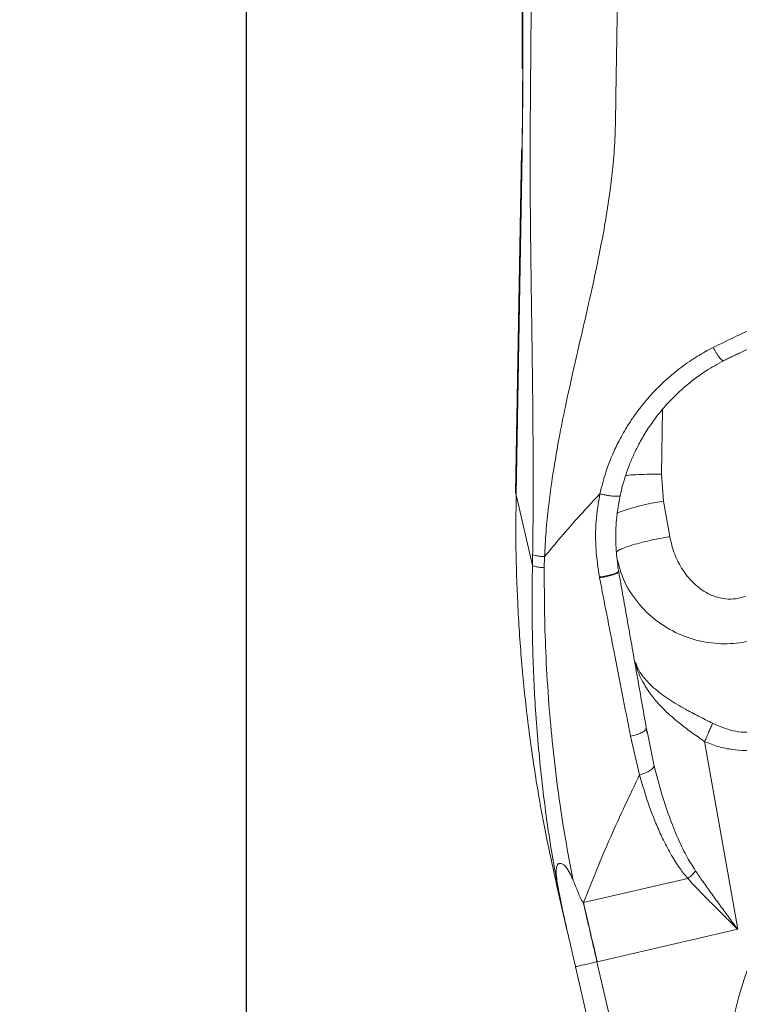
# Model space of a CAD drawing. Header units: millimetres. Extents: x 176 to 9387, y -11044 to -3322.
# Tile 73 of 255: x 3246 to 3377, y -5711 to -5532. Entities that reach past the tile are written whole.
import ezdxf

# ---------------------------------------------------------------- set-up
doc = ezdxf.new("R2010")
doc.units = ezdxf.units.MM
doc.header["$LTSCALE"] = 0.3175
for name, color, linetype, lineweight in [('1轮廓实线层', 7, 'Continuous', 18), ('7标注层', 4, 'Continuous', 13), ('sub', 1, 'Continuous', 18)]:
    doc.layers.add(name, color=color, linetype=linetype, lineweight=lineweight)
doc.styles.add('标准汉字', font='gbenor.shx', dxfattribs={"bigfont": 'gbcbig.shx'})
doc.dimstyles.new('M1：15', dxfattribs={"dimscale": 15, "dimtxt": 3.5, "dimasz": 2.5, "dimexe": 2, "dimexo": 0, "dimgap": 0.5, "dimtad": 1, "dimdec": 4, "dimdsep": 46, "dimtxsty": '标准汉字', "dimcen": 5, "dimdle": 5, "dimclrd": 1, "dimclre": 1, "dimclrt": 256, "dimadec": 4, "dimazin": 2, "dimtfac": 1, "dimtdec": 4, "dimtmove": 0, "dimatfit": 3, "dimfxl": 1, "dimtolj": 1, "dimarcsym": 0})
doc.dimstyles.new('M1：18.5', dxfattribs={"dimscale": 18.5, "dimtxt": 3.5, "dimasz": 2.5, "dimexe": 2, "dimexo": 0, "dimgap": 1.5, "dimtad": 1, "dimdec": 4, "dimdsep": 46, "dimtxsty": '标准汉字', "dimcen": 5, "dimdle": 5, "dimclrd": 1, "dimclre": 1, "dimclrt": 256, "dimadec": 4, "dimazin": 2, "dimtfac": 1, "dimtdec": 4, "dimtmove": 2, "dimatfit": 3, "dimfxl": 1, "dimfrac": 2, "dimtolj": 1, "dimarcsym": 0})

# ---------------------------------------------------------------- blocks, each defined once
blk = doc.blocks.new('*D2')
at = {"layer": '7标注层', "color": 1, "lineweight": -2, "ltscale": 20, "transparency": 16777216}
for p, q in [((3286.97, -5986.44), (3286.97, -4719.59)), ((3441.97, -4913.95), (3441.97, -4719.59)), ((3333.22, -4756.59), (3395.72, -4756.59))]:
    blk.add_line(p, q, dxfattribs=at)
at = {"layer": '7标注层', "color": 1, "transparency": 16777216}
for points in [[(3333.22, -4748.88), (3333.22, -4764.3), (3286.97, -4756.59)], [(3395.72, -4764.3), (3395.72, -4748.88), (3441.97, -4756.59)]]:
    blk.add_solid(points, dxfattribs=at)
at = {"layer": 'Defpoints', "color": 0, "transparency": 16777216}
for p in [(3441.97, -4756.59), (3441.97, -4913.95), (3286.97, -5986.44)]:
    blk.add_point(p, dxfattribs=at)
at = {"layer": '7标注层', "transparency": 16777216, "insert": (3364.47, -4696.46), "char_height": 64.75, "attachment_point": 5, "style": '标准汉字'}
blk.add_mtext('\\A1;155', dxfattribs=at)
blk = doc.blocks.new('*D6')
at = {"layer": '7标注层', "color": 1, "lineweight": -2, "ltscale": 20, "transparency": 16777216}
for p, q in [((3315.31, -5113.95), (2058.55, -5113.95)), ((2095.55, -5160.2), (2095.55, -5681.7)), ((2157.45, -5727.95), (2058.55, -5727.95))]:
    blk.add_line(p, q, dxfattribs=at)
at = {"layer": '7标注层', "color": 1, "transparency": 16777216}
for points in [[(2103.26, -5160.2), (2087.85, -5160.2), (2095.55, -5113.95)], [(2087.85, -5681.7), (2103.26, -5681.7), (2095.55, -5727.95)]]:
    blk.add_solid(points, dxfattribs=at)
at = {"layer": 'Defpoints', "color": 0, "transparency": 16777216}
for p in [(3315.31, -5113.95), (2095.55, -5727.95), (2157.45, -5727.95)]:
    blk.add_point(p, dxfattribs=at)
at = {"layer": '7标注层', "transparency": 16777216, "insert": (2032.05, -5417.19), "char_height": 64.75, "attachment_point": 5, "rotation": 90, "style": '标准汉字'}
blk.add_mtext('\\A1;614', dxfattribs=at)
blk = doc.blocks.new('*D7')
at = {"layer": '7标注层', "color": 1, "lineweight": -2, "ltscale": 20, "transparency": 16777216}
blk.add_arc((3441.97, -5727.95), 289.88, 97.4173, 172.5827, dxfattribs=at)
at = {"layer": '7标注层', "color": 1, "transparency": 16777216}
for points in [[(3404.95, -5446.74), (3404.14, -5434.26), (3441.97, -5438.08)], [(3148.28, -5690.13), (3160.76, -5690.94), (3152.09, -5727.95)]]:
    blk.add_solid(points, dxfattribs=at)
at = {"layer": 'Defpoints', "color": 0, "transparency": 16777216}
for p in [(3441.97, -5024.09), (3297.03, -5476.91), (2827.97, -5727.95), (3441.97, -5727.95), (3441.97, -5849.53)]:
    blk.add_point(p, dxfattribs=at)
at = {"layer": '7标注层', "transparency": 16777216, "insert": (3174.75, -5545.4), "char_height": 52.5, "attachment_point": 5, "rotation": 55.661, "style": '标准汉字'}
blk.add_mtext('\\A1;90%%d', dxfattribs=at)
blk = doc.blocks.new('*D18')
at = {"layer": '7标注层', "color": 1, "lineweight": -2, "ltscale": 20, "transparency": 16777216}
for p, q in [((2681.17, -5073.7), (5179.35, -5073.7)), ((5142.35, -5119.95), (5142.35, -6141.7)), ((3445.47, -6187.95), (5179.35, -6187.95))]:
    blk.add_line(p, q, dxfattribs=at)
at = {"layer": '7标注层', "color": 1, "transparency": 16777216}
for points in [[(5150.06, -5119.95), (5134.64, -5119.95), (5142.35, -5073.7)], [(5134.64, -6141.7), (5150.06, -6141.7), (5142.35, -6187.95)]]:
    blk.add_solid(points, dxfattribs=at)
at = {"layer": 'Defpoints', "color": 0, "transparency": 16777216}
for p in [(2681.17, -5073.7), (3445.47, -6187.95), (5142.35, -6187.95)]:
    blk.add_point(p, dxfattribs=at)
at = {"layer": '7标注层', "transparency": 16777216, "insert": (5082.22, -5630.83), "char_height": 64.75, "attachment_point": 5, "rotation": 90, "style": '标准汉字'}
blk.add_mtext('\\A1;1114.3', dxfattribs=at)

msp = doc.modelspace()

# ---------------------------------------------------------------- linework, layer by layer
at = {"layer": '1轮廓实线层', "ltscale": 20}
for p, q in [((3337.03894, -5349.10418), (3337.03894, -5541.31598)), ((3337.17219, -5541.31598), (3337.17219, -5349.10579)), ((3337.03894, -5541.31598), (3337.17219, -5541.31598)), ((3336.90919, -5556.36997), (3335.83353, -5618.48904)), ((3336.97702, -5556.37086), (3337.04004, -5556.64695)), ((3335.96438, -5618.76608), (3337.04004, -5556.64695)), ((3373.5516, -5594.41466), (3376.44395, -5593.02218)), ((3362.55409, -5603.24277), (3362.34984, -5615.03846)), ((3362.34984, -5615.03846), (3362.73696, -5619.92837)), ((3335.96438, -5618.76608), (3335.90131, -5618.48993)), ((3338.92644, -5631.59616), (3335.96438, -5618.76608)), ((3354.59307, -5620.26728), (3354.69835, -5619.81304)), ((3362.73696, -5619.92837), (3363.86904, -5626.34868)), ((3338.95976, -5629.62569), (3338.92644, -5631.59616)), ((3341.07954, -5632.00618), (3341.11434, -5630.01032)), ((3354.6016, -5632.69974), (3354.58265, -5632.59114)), ((3351.1045, -5633.70348), (3351.1257, -5633.81393)), ((3357.66803, -5649.27788), (3357.52417, -5649.03916)), ((3359.77975, -5662.04164), (3359.57875, -5661.21162)), ((3359.80084, -5662.01929), (3359.60332, -5661.06595)), ((3361.04509, -5668.02491), (3359.80084, -5662.01929)), ((3358.40108, -5669.60878), (3356.73646, -5662.5881)), ((3370.2017, -5663.58433), (3376.21375, -5697.67992)), ((3367.13885, -5688.46337), (3348.20303, -5692.83504)), ((3343.37513, -5689.86763), (3345.25272, -5698.00035)), ((3348.16735, -5692.84881), (3348.20303, -5692.83504)), ((3376.21375, -5697.67992), (3350.68229, -5703.57392)), ((3356.71213, -5747.63651), (3346.74912, -5704.48197)), ((3350.68229, -5703.57392), (3350.6466, -5703.58215)), ((3350.6466, -5703.58215), (3360.60961, -5746.73669))]:
    msp.add_line(p, q, dxfattribs=at)
at = {"layer": '1轮廓实线层', "lineweight": 0, "ltscale": 20}
msp.add_lwpolyline([(3348.20303, -5692.83504), (3348.50081, -5694.12489), (3348.80342, -5695.43559), (3349.11017, -5696.76433), (3349.42041, -5698.10809), (3349.73343, -5699.46394), (3350.04855, -5700.82886), (3350.36507, -5702.19989), (3350.68229, -5703.57392)], dxfattribs=at)
for centre, radius, start, end in [((3369.32245, -5664.26471), 44.82276, 98.4486459, 109.7288067), ((3441.96951, -5727.95328), 68, 62.768894, 53.6408662), ((3441.96951, -5727.95328), 87.5, 193, 28.5975359), ((3441.96951, -5727.95328), 83.5, 193, 28.5975359)]:
    msp.add_arc(centre, radius, start, end, dxfattribs=at)
at = {"layer": '1轮廓实线层', "ltscale": 20}
for points, knots in [([(3339.10075, -5427.6724), (3339.09133, -5432.41916), (3339.07333, -5441.49183), (3339.04086, -5454.62285), (3339.00579, -5466.61421), (3338.96748, -5477.7277), (3338.92613, -5488.1084), (3338.88209, -5497.77459), (3338.83728, -5506.48557), (3338.79281, -5514.30873), (3338.74831, -5521.46636), (3338.70282, -5528.20695), (3338.65679, -5534.51085), (3338.61233, -5540.37245), (3338.57, -5545.26692), (3338.53699, -5549.10213), (3338.51496, -5552.08957), (3338.50103, -5554.98119), (3338.49784, -5558.01632), (3338.50535, -5561.27242), (3338.52336, -5564.73901), (3338.54931, -5568.0988), (3338.58073, -5571.33212), (3338.61532, -5574.411), (3338.65411, -5577.52101), (3338.691, -5580.28063), (3338.72703, -5582.88067), (3338.76266, -5585.43399), (3338.80025, -5588.11632), (3338.83389, -5590.55597), (3338.88396, -5594.25951), (3338.9468, -5599.21416), (3339.00847, -5605.40604), (3339.04473, -5611.09077), (3339.0568, -5616.32926), (3339.04557, -5621.0852), (3339.01513, -5625.48694), (3338.978, -5628.26249), (3338.95976, -5629.62569)], [0, 0, 0, 0, 14.220344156, 27.179840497, 39.340373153, 50.148925, 60.481485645, 70.44992798, 79.121445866, 86.595427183, 93.906499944, 100.586614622, 106.814102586, 112.819794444, 118.174996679, 121.508165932, 124.333518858, 127.138092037, 130.17498137, 133.424088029, 136.89219727, 140.566647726, 143.505605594, 146.604741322, 149.824074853, 152.864953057, 154.915404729, 157.657261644, 160.558034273, 162.997603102, 165.006852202, 171.712761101, 177.910110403, 183.607751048, 188.759469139, 193.600957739, 197.853797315, 201.958617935, 201.958617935, 201.958617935, 201.958617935]), ([(3341.11434, -5630.01032), (3341.1952, -5628.49251), (3341.35784, -5625.43951), (3341.86602, -5620.44075), (3342.67182, -5614.52633), (3343.777, -5608.24739), (3345.13671, -5601.59326), (3346.57127, -5595.14732), (3348.15748, -5588.30338), (3349.67478, -5581.67393), (3350.99497, -5575.48833), (3352.13585, -5569.47385), (3352.96619, -5564.17178), (3353.57761, -5558.91816), (3353.94524, -5554.18122), (3354.03672, -5548.95684), (3354.12459, -5543.47703), (3354.19833, -5539.16085), (3354.24415, -5536.26233), (3354.26544, -5534.88599), (3354.28653, -5533.48821), (3354.30767, -5532.05579), (3354.32996, -5530.58854), (3354.34923, -5529.3807), (3354.36848, -5528.11986), (3354.39423, -5526.4009), (3354.42724, -5524.17804), (3354.46209, -5521.79549), (3354.49268, -5519.67747), (3354.52246, -5517.59308), (3354.54184, -5516.21465), (3354.55156, -5515.52362)], [0, 0, 0, 0, 4.575323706, 9.203041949, 15.139900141, 22.576480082, 28.438473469, 35.634981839, 42.495483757, 49.612006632, 56.106730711, 61.505627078, 67.985495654, 72.185450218, 77.33392857, 82.180816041, 87.782189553, 93.693965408, 95.062843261, 96.431814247, 97.800881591, 99.233538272, 100.705557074, 102.178409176, 102.83703716, 104.46693877, 107.306250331, 109.467578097, 111.57324011, 113.623133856, 115.683808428, 115.683808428, 115.683808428, 115.683808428]), ([(3337.15, -5541.31598), (3337.14485, -5543.80727), (3337.13454, -5548.78986), (3337.05862, -5553.73936), (3337.02066, -5556.2141)], [0, 0, 0, 0, 7.449499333, 14.899010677, 14.899010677, 14.899010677, 14.899010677]), ([(3337.04004, -5556.64695), (3337.07858, -5554.10029), (3337.15566, -5549.00713), (3337.16668, -5543.87964), (3337.17219, -5541.31598)], [0, 0, 0, 0, 7.666198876, 15.331862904, 15.331862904, 15.331862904, 15.331862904]), ([(3337.08665, -5556.12798), (3337.02737, -5556.16262), (3336.89329, -5556.24099), (3336.94703, -5556.32435), (3336.97702, -5556.37086)], [0, 0, 0, 0, 0.1673088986, 0.3784913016, 0.3784913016, 0.3784913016, 0.3784913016]), ([(3406.84373, -5579.18836), (3404.25256, -5579.83513), (3399.32753, -5581.06444), (3392.40041, -5583.26257), (3385.77946, -5585.66949), (3378.91432, -5588.49705), (3374.24335, -5590.78368), (3371.75929, -5591.99972)], [0, 0, 0, 0, 7.958252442, 15.126226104, 21.720613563, 29.085090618, 37.45020548, 37.45020548, 37.45020548, 37.45020548]), ([(3373.66307, -5594.4084), (3377.34841, -5592.63551), (3384.63767, -5589.1289), (3396.05735, -5584.94789), (3403.85866, -5582.91988), (3407.73396, -5581.91247)], [0, 0, 0, 0, 12.368965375, 24.464685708, 36.404169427, 36.404169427, 36.404169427, 36.404169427]), ([(3371.75929, -5591.99972), (3371.28477, -5592.24818), (3370.31454, -5592.7562), (3368.87149, -5593.61104), (3367.40542, -5594.56141), (3365.92739, -5595.61901), (3364.37212, -5596.84581), (3362.60827, -5598.39324), (3360.54822, -5600.45413), (3358.67878, -5602.66257), (3357.16586, -5604.74166), (3356.10088, -5606.37986), (3355.22397, -5607.87898), (3354.5115, -5609.22136), (3353.44876, -5611.41613), (3352.21115, -5614.47464), (3351.5154, -5617.25533), (3351.18554, -5618.57368)], [0, 0, 0, 0, 1.60603867, 3.28380719, 5.03301743, 6.85369295, 8.745846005, 10.989898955, 13.91204652, 17.511417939, 19.687789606, 21.645400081, 23.384390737, 24.904893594, 26.20692867, 30.700964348, 34.752432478, 34.752432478, 34.752432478, 34.752432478]), ([(3373.53118, -5594.37145), (3373.48663, -5594.36828), (3373.39595, -5594.36183), (3373.1691, -5594.15041), (3372.91277, -5593.86209), (3372.62376, -5593.47125), (3372.22986, -5592.87338), (3371.9453, -5592.34506), (3371.75929, -5591.99972)], [0, 0, 0, 0, 0.414380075, 0.843645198, 1.287639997, 1.737508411, 2.183698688, 3.025834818, 3.025834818, 3.025834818, 3.025834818]), ([(3354.8672, -5618.86264), (3355.00762, -5618.25648), (3355.29424, -5617.0192), (3355.85721, -5615.16267), (3356.53887, -5613.26861), (3357.2245, -5611.66248), (3357.86559, -5610.32834), (3358.42805, -5609.24986), (3359.06523, -5608.12544), (3359.78347, -5606.96056), (3360.58907, -5605.76144), (3361.41221, -5604.63891), (3362.3369, -5603.47338), (3363.42226, -5602.21445), (3364.68325, -5600.89849), (3365.91332, -5599.74045), (3367.75578, -5598.14979), (3370.24773, -5596.28593), (3372.58296, -5595.00217), (3373.66307, -5594.4084)], [0, 0, 0, 0, 1.852910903, 3.782098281, 5.787857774, 7.870241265, 9.010088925, 10.226977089, 11.520888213, 12.891849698, 14.339893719, 15.865032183, 17.079811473, 18.818813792, 20.868628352, 22.566209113, 23.903664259, 28.196660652, 31.890996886, 31.890996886, 31.890996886, 31.890996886]), ([(3355.8464, -5615.25459), (3356.02786, -5615.23453), (3356.71856, -5615.15818), (3358.21134, -5615.07895), (3360.22355, -5615.01914), (3361.64107, -5615.03202), (3362.34984, -5615.03846)], [0, 0, 0, 0, 0.69137709, 2.631527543, 4.571675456, 6.511830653, 6.511830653, 6.511830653, 6.511830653]), ([(3343.37513, -5689.86763), (3342.60703, -5686.37312), (3341.1242, -5679.62693), (3339.35959, -5669.41777), (3337.94433, -5659.28422), (3336.8766, -5648.91977), (3336.19424, -5638.61558), (3335.8631, -5628.5376), (3335.93116, -5621.97166), (3335.96438, -5618.76608)], [0, 0, 0, 0, 10.732063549, 20.718336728, 31.075721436, 41.428929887, 51.976809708, 62.060192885, 71.679125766, 71.679125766, 71.679125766, 71.679125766]), ([(3351.18553, -5618.57368), (3349.78483, -5620.07615), (3347.22705, -5622.81979), (3343.89381, -5626.65184), (3341.9661, -5628.98113), (3341.11434, -5630.01032)], [0, 0, 0, 0, 6.146445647, 11.223949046, 15.243426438, 15.243426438, 15.243426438, 15.243426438]), ([(3351.1045, -5633.70348), (3350.85111, -5632.02471), (3350.345, -5628.67158), (3350.37219, -5623.56843), (3350.9149, -5620.23563), (3351.18553, -5618.57368)], [0, 0, 0, 0, 5.102191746, 10.190958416, 15.252661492, 15.252661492, 15.252661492, 15.252661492]), ([(3354.8672, -5618.86264), (3354.84806, -5618.89378), (3354.80828, -5618.9585), (3354.57843, -5619.01756), (3354.20874, -5619.04101), (3353.6993, -5619.01935), (3353.09084, -5618.95335), (3352.4368, -5618.84946), (3351.78926, -5618.72158), (3351.38162, -5618.62172), (3351.18553, -5618.57368)], [0, 0, 0, 0, 0.431362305, 0.896722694, 1.387878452, 1.893028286, 2.398176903, 2.889339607, 3.35470873, 3.786071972, 3.786071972, 3.786071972, 3.786071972]), ([(3354.58275, -5632.59173), (3354.42198, -5631.48648), (3354.09046, -5629.2073), (3354.01064, -5625.59615), (3354.24874, -5622.10721), (3354.67975, -5619.84608), (3354.8672, -5618.86264)], [0, 0, 0, 0, 3.354177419, 6.916758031, 10.82440513, 13.832125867, 13.832125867, 13.832125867, 13.832125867]), ([(3363.86904, -5626.34868), (3363.21491, -5626.46707), (3361.90664, -5626.70385), (3360.02175, -5627.11134), (3358.28954, -5627.53697), (3356.77611, -5627.96936), (3355.55059, -5628.38838), (3354.62661, -5628.78332), (3354.32287, -5629.00694), (3354.17101, -5629.11875)], [0, 0, 0, 0, 1.449461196, 2.898926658, 4.348378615, 5.797843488, 7.247299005, 8.696765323, 10.146221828, 10.146221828, 10.146221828, 10.146221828]), ([(3363.86904, -5626.34868), (3364.12601, -5627.43806), (3364.62743, -5629.56375), (3366.10027, -5632.37456), (3367.90472, -5634.63564), (3369.90947, -5636.26145), (3371.96132, -5637.27713), (3373.97245, -5637.73205), (3375.91929, -5637.72554), (3377.11112, -5637.3427), (3377.70248, -5637.15274)], [0, 0, 0, 0, 3.387445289, 6.609890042, 9.52664433, 12.093365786, 14.346368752, 16.368158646, 18.259328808, 20.121786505, 20.121786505, 20.121786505, 20.121786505]), ([(3341.11434, -5630.01032), (3340.84582, -5629.98561), (3340.29734, -5629.93515), (3339.63122, -5629.83583), (3339.14218, -5629.72877), (3339.01969, -5629.65955), (3338.95976, -5629.62569)], [0, 0, 0, 0, 0.539885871, 1.102780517, 1.665281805, 2.204080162, 2.204080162, 2.204080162, 2.204080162]), ([(3343.7379, -5690.89643), (3343.31171, -5688.6323), (3342.45432, -5684.07739), (3341.42318, -5677.2431), (3340.58879, -5670.58643), (3339.94638, -5664.14746), (3339.48735, -5658.14972), (3339.16078, -5652.28815), (3338.95653, -5646.69538), (3338.86073, -5641.21076), (3338.85232, -5636.22078), (3338.9028, -5633.07105), (3338.92644, -5631.59616)], [0, 0, 0, 0, 7.115120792, 14.313967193, 21.105378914, 27.461546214, 33.80346452, 39.112518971, 44.944590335, 50.391522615, 55.295085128, 59.613232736, 59.613232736, 59.613232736, 59.613232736]), ([(3338.92644, -5631.59616), (3338.98617, -5631.63766), (3339.10827, -5631.72247), (3339.59789, -5631.84136), (3340.26431, -5631.94268), (3340.81172, -5631.98532), (3341.07954, -5632.00618)], [0, 0, 0, 0, 0.542329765, 1.108512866, 1.67470026, 2.217025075, 2.217025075, 2.217025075, 2.217025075]), ([(3354.39274, -5630.60589), (3354.6993, -5631.78408), (3355.40784, -5634.50723), (3357.86134, -5638.32918), (3361.26866, -5641.71052), (3365.34058, -5644.14257), (3369.7038, -5645.57007), (3374.26267, -5645.97129), (3378.79756, -5645.42939), (3381.54301, -5644.26958), (3382.92117, -5643.68738)], [0, 0, 0, 0, 3.883850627, 8.976676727, 14.131605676, 18.672808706, 23.227775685, 27.635801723, 31.964260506, 36.327121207, 36.327121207, 36.327121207, 36.327121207]), ([(3346.32609, -5688.80237), (3345.83951, -5686.29915), (3344.82513, -5681.08053), (3343.5919, -5672.9665), (3342.60263, -5664.77892), (3341.85986, -5656.53071), (3341.3686, -5648.51377), (3341.07887, -5640.26645), (3341.07931, -5634.82861), (3341.07953, -5632.00618)], [0, 0, 0, 0, 7.860564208, 16.387392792, 24.983235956, 32.761188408, 41.191008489, 48.865252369, 57.146949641, 57.146949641, 57.146949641, 57.146949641]), ([(3351.1045, -5633.70348), (3351.12748, -5633.70022), (3351.19477, -5633.69065), (3351.42165, -5633.6575), (3351.89549, -5633.58006), (3352.69899, -5633.41837), (3353.5578, -5633.18938), (3354.06725, -5632.99795), (3354.26814, -5632.89946), (3354.3202, -5632.87131), (3354.42437, -5632.81293), (3354.56375, -5632.71925), (3354.57649, -5632.63374), (3354.58275, -5632.59173)], [0, 0, 0, 0, 0.050107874, 0.146779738, 0.491382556, 1.063834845, 1.883084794, 2.560752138, 2.743360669, 2.796879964, 2.825728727, 3.297150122, 3.752431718, 3.752431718, 3.752431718, 3.752431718]), ([(3354.6016, -5632.69974), (3354.59572, -5632.7354), (3354.58352, -5632.80949), (3354.39584, -5632.94918), (3354.06764, -5633.10839), (3353.5953, -5633.27854), (3353.01568, -5633.44562), (3352.37895, -5633.5956), (3351.73733, -5633.72181), (3351.32444, -5633.784), (3351.1257, -5633.81393)], [0, 0, 0, 0, 0.426999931, 0.887093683, 1.372223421, 1.870914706, 2.369614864, 2.854740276, 3.314830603, 3.741837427, 3.741837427, 3.741837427, 3.741837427]), ([(3354.6016, -5632.69974), (3354.59843, -5632.68174), (3354.5921, -5632.64574), (3354.58587, -5632.60974), (3354.58275, -5632.59173)], [0, 0, 0, 0, 0.0548242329, 0.1096350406, 0.1096350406, 0.1096350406, 0.1096350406]), ([(3359.60332, -5661.06595), (3359.03316, -5657.83239), (3357.91802, -5651.50818), (3356.24821, -5642.03817), (3355.14237, -5635.76663), (3354.6016, -5632.69974)], [0, 0, 0, 0, 10.034329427, 19.625216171, 28.803801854, 28.803801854, 28.803801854, 28.803801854]), ([(3356.73646, -5662.5881), (3356.2341, -5660.02425), (3355.24721, -5654.9875), (3353.80853, -5647.61713), (3352.4399, -5640.59322), (3351.56016, -5636.05509), (3351.1257, -5633.81393)], [0, 0, 0, 0, 7.996118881, 15.708544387, 22.595983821, 29.316104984, 29.316104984, 29.316104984, 29.316104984]), ([(3357.54949, -5649.03767), (3357.5985, -5649.25781), (3357.76101, -5649.98776), (3358.2219, -5651.1946), (3359.03819, -5652.93802), (3360.23848, -5654.82948), (3361.88467, -5656.83119), (3363.74444, -5658.67254), (3365.79739, -5660.40227), (3367.97244, -5662.03109), (3369.46279, -5663.06949), (3370.2017, -5663.58433)], [0, 0, 0, 0, 0.776560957, 2.574981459, 4.382912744, 7.222288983, 9.809427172, 12.371053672, 14.907805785, 17.353287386, 19.758071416, 19.758071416, 19.758071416, 19.758071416]), ([(3371.6461, -5660.25866), (3370.79946, -5659.82884), (3369.12674, -5658.97963), (3366.94869, -5657.83487), (3365.14605, -5656.80938), (3363.6583, -5655.88491), (3362.08661, -5654.78685), (3360.48446, -5653.46415), (3359.02014, -5651.84608), (3358.05013, -5650.43733), (3357.78992, -5649.52923), (3357.71588, -5649.27084)], [0, 0, 0, 0, 2.402011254, 4.745708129, 6.308553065, 7.925151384, 9.596805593, 11.899731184, 14.410416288, 17.130683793, 18.212504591, 18.212504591, 18.212504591, 18.212504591]), ([(3386.35605, -5658.51397), (3385.30511, -5659.33287), (3383.21972, -5660.95781), (3379.33753, -5662.03978), (3375.314, -5661.846), (3372.87695, -5660.79133), (3371.6461, -5660.25866)], [0, 0, 0, 0, 4.02682236, 7.990481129, 11.970082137, 16.03102279, 16.03102279, 16.03102279, 16.03102279]), ([(3371.6461, -5660.25866), (3371.54871, -5660.48289), (3371.35191, -5660.93604), (3370.99248, -5661.76359), (3370.60444, -5662.65706), (3370.33502, -5663.27738), (3370.2017, -5663.58433)], [0, 0, 0, 0, 0.897076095, 1.812888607, 2.728727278, 3.6257903, 3.6257903, 3.6257903, 3.6257903]), ([(3356.73646, -5662.5881), (3357.12508, -5662.50859), (3357.72069, -5662.38674), (3358.41582, -5662.13404), (3358.87999, -5661.91802), (3359.23283, -5661.68954), (3359.50048, -5661.45973), (3359.52568, -5661.31995), (3359.53808, -5661.25114)], [0, 0, 0, 0, 0.895474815, 1.372405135, 1.854684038, 2.331722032, 2.793544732, 3.241315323, 3.241315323, 3.241315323, 3.241315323]), ([(3388.56617, -5661.27355), (3387.88746, -5661.77825), (3386.54909, -5662.77348), (3383.69161, -5664.23227), (3380.64003, -5665.08848), (3377.54529, -5665.27169), (3375.13183, -5665.07603), (3372.64911, -5664.54825), (3371.0268, -5663.9093), (3370.2017, -5663.58433)], [0, 0, 0, 0, 2.545117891, 5.018767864, 9.63329837, 11.965948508, 14.333741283, 16.912544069, 19.581497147, 19.581497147, 19.581497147, 19.581497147]), ([(3358.40108, -5669.60878), (3358.72865, -5669.51121), (3359.39628, -5669.31233), (3360.23598, -5668.88824), (3360.83703, -5668.43671), (3360.97761, -5668.15847), (3361.04509, -5668.02491)], [0, 0, 0, 0, 0.800260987, 1.631074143, 2.442865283, 3.192269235, 3.192269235, 3.192269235, 3.192269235]), ([(3368.57135, -5687.09318), (3368.04963, -5686.27009), (3366.91276, -5684.4765), (3365.40896, -5681.35264), (3363.88312, -5677.60613), (3362.36277, -5673.10672), (3361.50857, -5669.81237), (3361.04509, -5668.02491)], [0, 0, 0, 0, 2.91486, 6.351717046, 10.382839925, 15.060710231, 20.609532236, 20.609532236, 20.609532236, 20.609532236]), ([(3348.20303, -5692.83504), (3349.79934, -5688.8269), (3352.92246, -5680.98511), (3356.60217, -5673.34421), (3358.40108, -5669.60878)], [0, 0, 0, 0, 12.973386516, 25.381954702, 25.381954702, 25.381954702, 25.381954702]), ([(3358.40108, -5669.60878), (3358.71897, -5670.75699), (3359.34386, -5673.01402), (3360.42064, -5676.14435), (3361.54, -5678.96856), (3362.75265, -5681.62717), (3364.10553, -5684.15926), (3365.56427, -5686.4941), (3366.6391, -5687.83835), (3367.13885, -5688.46337)], [0, 0, 0, 0, 3.589025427, 7.054939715, 9.962252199, 12.727293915, 15.831896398, 18.569768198, 20.949041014, 20.949041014, 20.949041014, 20.949041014]), ([(3343.7379, -5690.89643), (3343.55933, -5689.94548), (3343.31481, -5688.64332), (3343.21849, -5687.09133), (3343.28719, -5686.30114), (3343.5333, -5685.85511), (3343.77764, -5685.70858), (3344.00195, -5685.68392), (3344.26454, -5685.75598), (3344.58475, -5685.94629), (3345.15061, -5686.49309), (3345.75855, -5687.48475), (3346.13409, -5688.35663), (3346.32609, -5688.80237)], [0, 0, 0, 0, 2.86310552, 3.920496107, 5.059412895, 5.631302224, 5.885850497, 6.14263011, 6.370769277, 6.647238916, 7.10126221, 8.366586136, 9.690139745, 9.690139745, 9.690139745, 9.690139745]), ([(3367.13885, -5688.46337), (3367.41504, -5688.24011), (3367.95161, -5687.80636), (3368.36886, -5687.32619), (3368.57135, -5687.09318)], [0, 0, 0, 0, 1.02427253, 1.989929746, 1.989929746, 1.989929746, 1.989929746]), ([(3376.21375, -5697.67992), (3375.62802, -5696.88825), (3374.52021, -5695.39095), (3372.89564, -5693.18114), (3371.36116, -5691.06718), (3369.90895, -5689.03339), (3369.00146, -5687.71706), (3368.57135, -5687.09318)], [0, 0, 0, 0, 2.918175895, 5.51917427, 8.153815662, 10.733604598, 13.057899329, 13.057899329, 13.057899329, 13.057899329]), ([(3346.32609, -5688.80237), (3346.6106, -5689.48017), (3347.18035, -5690.83748), (3347.70844, -5692.24226), (3348.16113, -5692.84058), (3348.16735, -5692.84881)], [0, 0, 0, 0, 2.21594895, 4.437510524, 4.468488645, 4.468488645, 4.468488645, 4.468488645]), ([(3367.13885, -5688.46337), (3367.60515, -5688.96313), (3368.54246, -5689.96771), (3370.02351, -5691.50037), (3371.52394, -5693.02443), (3373.00564, -5694.5064), (3374.55992, -5696.047), (3375.62264, -5697.09629), (3376.21375, -5697.67992)], [0, 0, 0, 0, 2.117633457, 4.25667597, 6.463175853, 8.533120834, 10.486901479, 12.935683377, 12.935683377, 12.935683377, 12.935683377]), ([(3345.25272, -5698.00035), (3345.24507, -5697.96717), (3345.23684, -5697.93149), (3345.18563, -5697.70949), (3345.04774, -5697.10739), (3344.77658, -5695.90195), (3344.30028, -5693.72003), (3343.96191, -5692.02113), (3343.7379, -5690.89643)], [0, 0, 0, 0, 0.09753498, 0.104900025, 0.653146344, 1.873706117, 3.695578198, 7.264109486, 7.264109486, 7.264109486, 7.264109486]), ([(3348.16735, -5692.84881), (3348.41872, -5693.93694), (3349.02272, -5696.55154), (3349.8624, -5700.18681), (3350.44132, -5702.69336), (3350.6466, -5703.58215)], [0, 0, 0, 0, 3.47114367, 8.340654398, 11.015950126, 11.015950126, 11.015950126, 11.015950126]), ([(3346.74912, -5704.48197), (3346.51624, -5703.47327), (3346.01385, -5701.29716), (3345.51847, -5699.15145), (3345.25272, -5698.00035)], [0, 0, 0, 0, 3.083484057, 6.652110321, 6.652110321, 6.652110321, 6.652110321]), ([(3350.6466, -5703.58215), (3350.13588, -5703.70005), (3349.11446, -5703.93587), (3347.82617, -5704.23329), (3346.92487, -5704.44137), (3346.8077, -5704.46844), (3346.74912, -5704.48197)], [0, 0, 0, 0, 0.999998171, 1.999998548, 2.999998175, 4.000000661, 4.000000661, 4.000000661, 4.000000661])]:
    msp.add_open_spline(points, degree=3, knots=knots, dxfattribs=at)
at = {"layer": 'sub', "color": 4, "ltscale": 20}
msp.add_arc((3441.96951, -5727.95328), 1284.52218, 295, 180, dxfattribs=at)

# ---------------------------------------------------------------- dimensions: what is measured, and where the dimension line sits
at = {"layer": '7标注层', "ltscale": 20}
dim = msp.add_linear_dim(base=(3441.96951, -4756.58693), p1=(3286.96951, -5986.43803), p2=(3441.96951, -4913.95328), dimstyle='M1：18.5', override={"dimsah": 1, "dimtzin": 8}, dxfattribs=at)
dim.commit()
dim.dimension.update_dxf_attribs({"geometry": '*D2', "text_midpoint": (3364.46951, -4696.46193)})
dim = msp.add_angular_dim_2l(base=(3297.03103, -5476.91246), line1=((3441.96951, -5849.52563), (3441.96951, -5024.08871)), line2=((3441.96951, -5727.95328), (2827.96951, -5727.95328)), dimstyle='M1：15', override={"dimtad": 1, "dimtih": 0, "dimtoh": 0, "dimsah": 1, "dimtzin": 8}, dxfattribs=at)
dim.commit()
dim.dimension.update_dxf_attribs({"geometry": '*D7', "text_midpoint": (3202.61379, -5564.43723), "dimtype": 162})
dim = msp.add_linear_dim(base=(5142.34767, -6187.95328), p1=(2681.17459, -5073.69702), p2=(3445.4695, -6187.95328), angle=270, dimstyle='M1：18.5', override={"dimdec": 1, "dimsah": 1, "dimtzin": 8}, dxfattribs=at)
dim.commit()
dim.dimension.update_dxf_attribs({"geometry": '*D18', "text_midpoint": (5082.22267, -5630.82515)})
dim = msp.add_linear_dim(base=(2095.55469, -5727.95328), p1=(3315.31005, -5113.95328), p2=(2157.44733, -5727.95328), angle=270, dimstyle='M1：18.5', override={"dimsah": 1}, dxfattribs=at)
dim.commit()
dim.dimension.update_dxf_attribs({"geometry": '*D6', "text_midpoint": (2032.04964, -5417.18696), "dimtype": 160})

doc.saveas('drawing.dxf')
